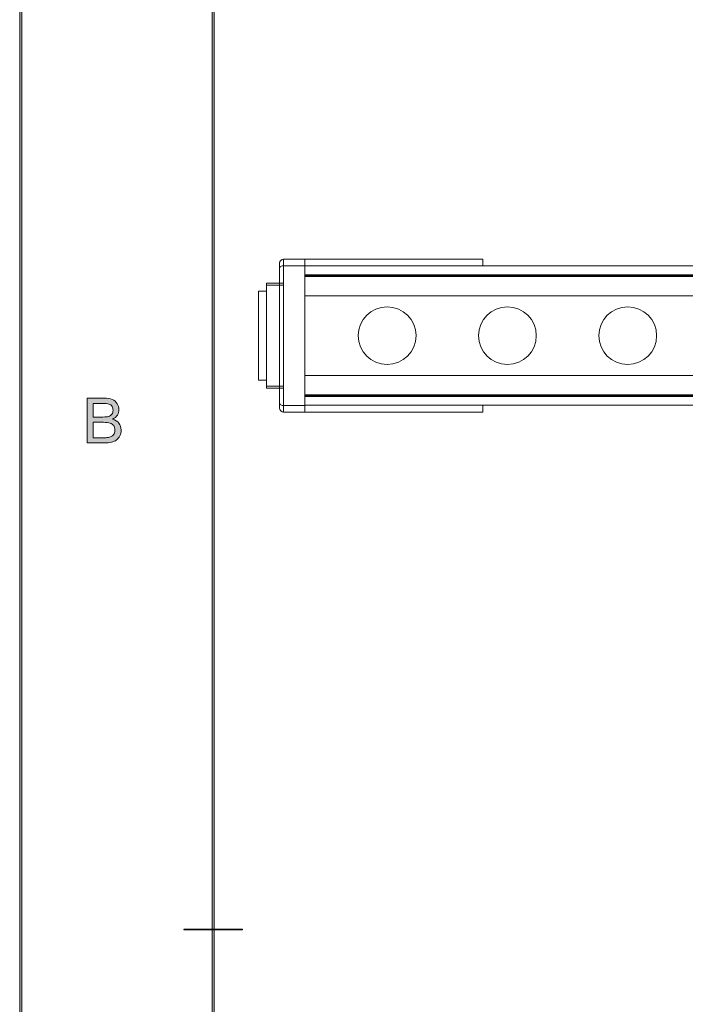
# Model space of a CAD drawing. Header units: inches. Extents: x 0.54 to 10.46, y 0.74 to 7.76.
# Tile 2 of 78: x 0.54 to 1.69, y 2.45 to 4.16. Entities that reach past the tile are written whole.
import ezdxf

# ---------------------------------------------------------------- set-up
doc = ezdxf.new("R2010")
doc.units = ezdxf.units.IN
doc.header["$MEASUREMENT"] = 0
doc.layers.add('BG', color=7, linetype='Continuous')
doc.layers.add('MCG-INT-4FT', color=7, linetype='Continuous')

# ---------------------------------------------------------------- blocks, each defined once
blk = doc.blocks.new('block 3')
at = {"layer": 'BG', "true_color": 0xffffff}
h = blk.add_hatch(color=7, dxfattribs=at)
h.dxf.hatch_style = 2
edge = h.paths.add_edge_path()
edge.add_spline(control_points=[(10.296, 0.9061), (10.296, 0.9061), (0.8711, 0.9061), (0.8711, 0.9061), (0.8702, 0.9061), (0.8694, 0.9069), (0.8694, 0.9079), (0.8694, 0.9079), (0.8694, 7.5922), (0.8694, 7.5922), (0.8694, 7.5931), (0.8702, 7.5939), (0.8711, 7.5939), (0.8711, 7.5939), (10.296, 7.5939), (10.296, 7.5939), (10.297, 7.5939), (10.2977, 7.5931), (10.2977, 7.5922), (10.2977, 7.5922), (10.2977, 0.9079), (10.2977, 0.9079), (10.2977, 0.9069), (10.297, 0.9061), (10.296, 0.9061)], knot_values=[0, 0, 0, 0, 1, 1, 1, 2, 2, 2, 3, 3, 3, 4, 4, 4, 5, 5, 5, 6, 6, 6, 7, 7, 7, 8, 8, 8, 8], degree=3, periodic=1)
h.paths.add_polyline_path([(0.8729, 0.9096), (10.2943, 0.9096), (10.2943, 7.5904), (0.8729, 7.5904)])
at = {"layer": 'BG', "lineweight": 0}
blk.add_lwpolyline([(0.8729, 0.9096), (10.2943, 0.9096), (10.2943, 7.5904), (0.8729, 7.5904), (0.8729, 0.9096)], dxfattribs=at)
blk.add_open_spline([(10.296, 0.9061), (10.296, 0.9061), (0.8711, 0.9061), (0.8711, 0.9061), (0.8702, 0.9061), (0.8694, 0.9069), (0.8694, 0.9079), (0.8694, 0.9079), (0.8694, 7.5922), (0.8694, 7.5922), (0.8694, 7.5931), (0.8702, 7.5939), (0.8711, 7.5939), (0.8711, 7.5939), (10.296, 7.5939), (10.296, 7.5939), (10.297, 7.5939), (10.2977, 7.5931), (10.2977, 7.5922), (10.2977, 7.5922), (10.2977, 0.9079), (10.2977, 0.9079), (10.2977, 0.9069), (10.297, 0.9061), (10.296, 0.9061)], degree=3, knots=[0, 0, 0, 0, 1, 1, 1, 2, 2, 2, 3, 3, 3, 4, 4, 4, 5, 5, 5, 6, 6, 6, 7, 7, 7, 8, 8, 8, 8], dxfattribs=at)
blk = doc.blocks.new('block 2')
at = {"layer": 'BG'}
blk.add_blockref('block 3', (0, 0), dxfattribs=at)
blk = doc.blocks.new('block 9')
at = {"layer": 'BG', "true_color": 0xffffff}
h = blk.add_hatch(color=7, dxfattribs=at)
h.dxf.hatch_style = 2
edge = h.paths.add_edge_path()
edge.add_spline(control_points=[(0.9213, 2.5782), (0.9213, 2.5782), (0.821, 2.5782), (0.821, 2.5782), (0.8206, 2.5782), (0.8203, 2.5785), (0.8203, 2.5789), (0.8203, 2.5793), (0.8206, 2.5796), (0.821, 2.5796), (0.821, 2.5796), (0.9213, 2.5796), (0.9213, 2.5796), (0.9216, 2.5796), (0.9219, 2.5793), (0.9219, 2.5789), (0.9219, 2.5785), (0.9216, 2.5782), (0.9213, 2.5782)], knot_values=[0, 0, 0, 0, 1, 1, 1, 2, 2, 2, 3, 3, 3, 4, 4, 4, 5, 5, 5, 6, 6, 6, 6], degree=3, periodic=1)
at = {"layer": 'BG', "lineweight": 0}
blk.add_open_spline([(0.9213, 2.5782), (0.9213, 2.5782), (0.821, 2.5782), (0.821, 2.5782), (0.8206, 2.5782), (0.8203, 2.5785), (0.8203, 2.5789), (0.8203, 2.5793), (0.8206, 2.5796), (0.821, 2.5796), (0.821, 2.5796), (0.9213, 2.5796), (0.9213, 2.5796), (0.9216, 2.5796), (0.9219, 2.5793), (0.9219, 2.5789), (0.9219, 2.5785), (0.9216, 2.5782), (0.9213, 2.5782)], degree=3, knots=[0, 0, 0, 0, 1, 1, 1, 2, 2, 2, 3, 3, 3, 4, 4, 4, 5, 5, 5, 6, 6, 6, 6], dxfattribs=at)
blk = doc.blocks.new('block 8')
at = {"layer": 'BG'}
blk.add_blockref('block 9', (0, 0), dxfattribs=at)
blk = doc.blocks.new('block 19')
at = {"layer": 'BG', "true_color": 0xffffff}
h = blk.add_hatch(color=7, dxfattribs=at)
h.dxf.hatch_style = 2
edge = h.paths.add_edge_path()
edge.add_spline(control_points=[(0.6524, 3.4236), (0.6524, 3.4236), (0.6524, 3.5014), (0.6524, 3.5014), (0.6524, 3.5014), (0.6816, 3.5014), (0.6816, 3.5014), (0.6875, 3.5014), (0.6923, 3.5006), (0.6959, 3.4991), (0.6995, 3.4975), (0.7023, 3.4951), (0.7043, 3.4918), (0.7064, 3.4885), (0.7074, 3.4851), (0.7074, 3.4815), (0.7074, 3.4782), (0.7065, 3.4751), (0.7047, 3.4721), (0.7029, 3.4692), (0.7001, 3.4668), (0.6965, 3.465), (0.7012, 3.4636), (0.7048, 3.4613), (0.7074, 3.458), (0.7099, 3.4546), (0.7112, 3.4507), (0.7112, 3.4462), (0.7112, 3.4425), (0.7104, 3.4391), (0.7088, 3.436), (0.7073, 3.4329), (0.7054, 3.4305), (0.7031, 3.4288), (0.7009, 3.427), (0.698, 3.4258), (0.6946, 3.4249), (0.6912, 3.424), (0.687, 3.4236), (0.6821, 3.4236), (0.6821, 3.4236), (0.6524, 3.4236), (0.6524, 3.4236)], knot_values=[0, 0, 0, 0, 1, 1, 1, 2, 2, 2, 3, 3, 3, 4, 4, 4, 5, 5, 5, 6, 6, 6, 7, 7, 7, 8, 8, 8, 9, 9, 9, 10, 10, 10, 11, 11, 11, 12, 12, 12, 13, 13, 13, 14, 14, 14, 14], degree=3, periodic=1)
edge = h.paths.add_edge_path()
edge.add_spline(control_points=[(0.6627, 3.4687), (0.6627, 3.4687), (0.6795, 3.4687), (0.6795, 3.4687), (0.6841, 3.4687), (0.6874, 3.469), (0.6893, 3.4696), (0.692, 3.4704), (0.6939, 3.4717), (0.6953, 3.4735), (0.6966, 3.4753), (0.6972, 3.4776), (0.6972, 3.4803), (0.6972, 3.4829), (0.6966, 3.4852), (0.6954, 3.4871), (0.6942, 3.4891), (0.6924, 3.4904), (0.6901, 3.4912), (0.6878, 3.4919), (0.6838, 3.4922), (0.6782, 3.4922), (0.6782, 3.4922), (0.6627, 3.4922), (0.6627, 3.4922), (0.6627, 3.4922), (0.6627, 3.4687), (0.6627, 3.4687)], knot_values=[0, 0, 0, 0, 1, 1, 1, 2, 2, 2, 3, 3, 3, 4, 4, 4, 5, 5, 5, 6, 6, 6, 7, 7, 7, 8, 8, 8, 9, 9, 9, 9], degree=3, periodic=1)
edge = h.paths.add_edge_path()
edge.add_spline(control_points=[(0.6627, 3.4328), (0.6627, 3.4328), (0.6821, 3.4328), (0.6821, 3.4328), (0.6854, 3.4328), (0.6877, 3.4329), (0.6891, 3.4332), (0.6914, 3.4336), (0.6934, 3.4343), (0.695, 3.4353), (0.6966, 3.4363), (0.6979, 3.4377), (0.6989, 3.4396), (0.7, 3.4415), (0.7005, 3.4437), (0.7005, 3.4462), (0.7005, 3.4491), (0.6997, 3.4516), (0.6983, 3.4537), (0.6968, 3.4559), (0.6947, 3.4574), (0.6921, 3.4582), (0.6894, 3.4591), (0.6856, 3.4595), (0.6807, 3.4595), (0.6807, 3.4595), (0.6627, 3.4595), (0.6627, 3.4595), (0.6627, 3.4595), (0.6627, 3.4328), (0.6627, 3.4328)], knot_values=[0, 0, 0, 0, 1, 1, 1, 2, 2, 2, 3, 3, 3, 4, 4, 4, 5, 5, 5, 6, 6, 6, 7, 7, 7, 8, 8, 8, 9, 9, 9, 10, 10, 10, 10], degree=3, periodic=1)
at = {"layer": 'BG', "lineweight": 0}
for points, knots in [([(0.6524, 3.4236), (0.6524, 3.4236), (0.6524, 3.5014), (0.6524, 3.5014), (0.6524, 3.5014), (0.6816, 3.5014), (0.6816, 3.5014), (0.6875, 3.5014), (0.6923, 3.5006), (0.6959, 3.4991), (0.6995, 3.4975), (0.7023, 3.4951), (0.7043, 3.4918), (0.7064, 3.4885), (0.7074, 3.4851), (0.7074, 3.4815), (0.7074, 3.4782), (0.7065, 3.4751), (0.7047, 3.4721), (0.7029, 3.4692), (0.7001, 3.4668), (0.6965, 3.465), (0.7012, 3.4636), (0.7048, 3.4613), (0.7074, 3.458), (0.7099, 3.4546), (0.7112, 3.4507), (0.7112, 3.4462), (0.7112, 3.4425), (0.7104, 3.4391), (0.7088, 3.436), (0.7073, 3.4329), (0.7054, 3.4305), (0.7031, 3.4288), (0.7009, 3.427), (0.698, 3.4258), (0.6946, 3.4249), (0.6912, 3.424), (0.687, 3.4236), (0.6821, 3.4236), (0.6821, 3.4236), (0.6524, 3.4236), (0.6524, 3.4236)], [0, 0, 0, 0, 1, 1, 1, 2, 2, 2, 3, 3, 3, 4, 4, 4, 5, 5, 5, 6, 6, 6, 7, 7, 7, 8, 8, 8, 9, 9, 9, 10, 10, 10, 11, 11, 11, 12, 12, 12, 13, 13, 13, 14, 14, 14, 14]), ([(0.6627, 3.4687), (0.6627, 3.4687), (0.6795, 3.4687), (0.6795, 3.4687), (0.6841, 3.4687), (0.6874, 3.469), (0.6893, 3.4696), (0.692, 3.4704), (0.6939, 3.4717), (0.6953, 3.4735), (0.6966, 3.4753), (0.6972, 3.4776), (0.6972, 3.4803), (0.6972, 3.4829), (0.6966, 3.4852), (0.6954, 3.4871), (0.6942, 3.4891), (0.6924, 3.4904), (0.6901, 3.4912), (0.6878, 3.4919), (0.6838, 3.4922), (0.6782, 3.4922), (0.6782, 3.4922), (0.6627, 3.4922), (0.6627, 3.4922), (0.6627, 3.4922), (0.6627, 3.4687), (0.6627, 3.4687)], [0, 0, 0, 0, 1, 1, 1, 2, 2, 2, 3, 3, 3, 4, 4, 4, 5, 5, 5, 6, 6, 6, 7, 7, 7, 8, 8, 8, 9, 9, 9, 9]), ([(0.6627, 3.4328), (0.6627, 3.4328), (0.6821, 3.4328), (0.6821, 3.4328), (0.6854, 3.4328), (0.6877, 3.4329), (0.6891, 3.4332), (0.6914, 3.4336), (0.6934, 3.4343), (0.695, 3.4353), (0.6966, 3.4363), (0.6979, 3.4377), (0.6989, 3.4396), (0.7, 3.4415), (0.7005, 3.4437), (0.7005, 3.4462), (0.7005, 3.4491), (0.6997, 3.4516), (0.6983, 3.4537), (0.6968, 3.4559), (0.6947, 3.4574), (0.6921, 3.4582), (0.6894, 3.4591), (0.6856, 3.4595), (0.6807, 3.4595), (0.6807, 3.4595), (0.6627, 3.4595), (0.6627, 3.4595), (0.6627, 3.4595), (0.6627, 3.4328), (0.6627, 3.4328)], [0, 0, 0, 0, 1, 1, 1, 2, 2, 2, 3, 3, 3, 4, 4, 4, 5, 5, 5, 6, 6, 6, 7, 7, 7, 8, 8, 8, 9, 9, 9, 10, 10, 10, 10])]:
    blk.add_open_spline(points, degree=3, knots=knots, dxfattribs=at)
blk = doc.blocks.new('block 18')
at = {"layer": 'BG'}
blk.add_blockref('block 19', (0, 0), dxfattribs=at)
blk = doc.blocks.new('block 69')
at = {"layer": 'BG', "true_color": 0xffffff}
h = blk.add_hatch(color=7, dxfattribs=at)
h.dxf.hatch_style = 2
edge = h.paths.add_edge_path()
edge.add_spline(control_points=[(10.4631, 0.739), (10.4631, 0.739), (0.5369, 0.739), (0.5369, 0.739), (0.5359, 0.739), (0.5352, 0.7398), (0.5352, 0.7407), (0.5352, 0.7407), (0.5352, 7.7593), (0.5352, 7.7593), (0.5352, 7.7602), (0.5359, 7.761), (0.5369, 7.761), (0.5369, 7.761), (10.4631, 7.761), (10.4631, 7.761), (10.4641, 7.761), (10.4648, 7.7602), (10.4648, 7.7593), (10.4648, 7.7593), (10.4648, 0.7407), (10.4648, 0.7407), (10.4648, 0.7398), (10.4641, 0.739), (10.4631, 0.739)], knot_values=[0, 0, 0, 0, 1, 1, 1, 2, 2, 2, 3, 3, 3, 4, 4, 4, 5, 5, 5, 6, 6, 6, 7, 7, 7, 8, 8, 8, 8], degree=3, periodic=1)
h.paths.add_polyline_path([(0.5386, 0.7425), (10.4614, 0.7425), (10.4614, 7.7575), (0.5386, 7.7575)])
at = {"layer": 'BG', "lineweight": 0}
blk.add_lwpolyline([(0.5386, 0.7425), (10.4614, 0.7425), (10.4614, 7.7575), (0.5386, 7.7575), (0.5386, 0.7425)], dxfattribs=at)
blk.add_open_spline([(10.4631, 0.739), (10.4631, 0.739), (0.5369, 0.739), (0.5369, 0.739), (0.5359, 0.739), (0.5352, 0.7398), (0.5352, 0.7407), (0.5352, 0.7407), (0.5352, 7.7593), (0.5352, 7.7593), (0.5352, 7.7602), (0.5359, 7.761), (0.5369, 7.761), (0.5369, 7.761), (10.4631, 7.761), (10.4631, 7.761), (10.4641, 7.761), (10.4648, 7.7602), (10.4648, 7.7593), (10.4648, 7.7593), (10.4648, 0.7407), (10.4648, 0.7407), (10.4648, 0.7398), (10.4641, 0.739), (10.4631, 0.739)], degree=3, knots=[0, 0, 0, 0, 1, 1, 1, 2, 2, 2, 3, 3, 3, 4, 4, 4, 5, 5, 5, 6, 6, 6, 7, 7, 7, 8, 8, 8, 8], dxfattribs=at)
blk = doc.blocks.new('block 68')
at = {"layer": 'BG'}
blk.add_blockref('block 69', (0, 0), dxfattribs=at)
blk = doc.blocks.new('block 1390')
at = {"layer": 'MCG-INT-4FT', "color": 7, "lineweight": 5, "true_color": 0xffffff}
blk.add_lwpolyline([(1.0298, 3.7137), (8.8761, 3.7137)], dxfattribs=at)
blk = doc.blocks.new('block 1392')
at = {"layer": 'MCG-INT-4FT', "color": 7, "lineweight": 5, "true_color": 0xffffff}
blk.add_lwpolyline([(1.0298, 3.5063), (8.8761, 3.5063)], dxfattribs=at)
blk = doc.blocks.new('block 1579')
at = {"layer": 'MCG-INT-4FT', "color": 7, "lineweight": 5, "true_color": 0xffffff}
blk.add_lwpolyline([(0.9932, 3.7314), (0.9932, 3.4886)], dxfattribs=at)
blk = doc.blocks.new('block 1580')
at = {"layer": 'MCG-INT-4FT', "color": 7, "lineweight": 5, "true_color": 0xffffff}
blk.add_lwpolyline([(0.9932, 3.4886), (0.9918, 3.4887), (0.9905, 3.4889), (0.9893, 3.4893), (0.9883, 3.4897), (0.9874, 3.4903), (0.9868, 3.4909), (0.9864, 3.4916), (0.9863, 3.4923)], dxfattribs=at)
blk = doc.blocks.new('block 1581')
at = {"layer": 'MCG-INT-4FT', "color": 7, "lineweight": 5, "true_color": 0xffffff}
blk.add_lwpolyline([(0.9863, 3.4923), (0.9863, 3.7277)], dxfattribs=at)
blk = doc.blocks.new('block 1582')
at = {"layer": 'MCG-INT-4FT', "color": 7, "lineweight": 5, "true_color": 0xffffff}
blk.add_lwpolyline([(0.9932, 3.7314), (0.9918, 3.7313), (0.9905, 3.7311), (0.9893, 3.7307), (0.9883, 3.7303), (0.9874, 3.7297), (0.9868, 3.7291), (0.9864, 3.7284), (0.9863, 3.7277)], dxfattribs=at)
blk = doc.blocks.new('block 1583')
at = {"layer": 'MCG-INT-4FT', "color": 7, "lineweight": 5, "true_color": 0xffffff}
blk.add_lwpolyline([(1.0298, 3.4886), (1.0298, 3.7314)], dxfattribs=at)
blk = doc.blocks.new('block 1584')
at = {"layer": 'MCG-INT-4FT', "color": 7, "lineweight": 5, "true_color": 0xffffff}
blk.add_lwpolyline([(0.9932, 3.4886), (1.0298, 3.4886)], dxfattribs=at)
blk = doc.blocks.new('block 1585')
at = {"layer": 'MCG-INT-4FT', "color": 7, "lineweight": 5, "true_color": 0xffffff}
blk.add_lwpolyline([(1.0298, 3.7314), (0.9932, 3.7314)], dxfattribs=at)
blk = doc.blocks.new('block 1586')
at = {"layer": 'MCG-INT-4FT', "color": 7, "lineweight": 5, "true_color": 0xffffff}
blk.add_open_spline([(0.9932, 3.7427), (0.9894, 3.7427), (0.9863, 3.7396), (0.9863, 3.7358)], degree=3, dxfattribs=at)
blk = doc.blocks.new('block 1587')
at = {"layer": 'MCG-INT-4FT', "color": 7, "lineweight": 5, "true_color": 0xffffff}
blk.add_lwpolyline([(0.9932, 3.7427), (0.9932, 3.7314)], dxfattribs=at)
blk = doc.blocks.new('block 1588')
at = {"layer": 'MCG-INT-4FT', "color": 7, "lineweight": 5, "true_color": 0xffffff}
blk.add_lwpolyline([(0.9863, 3.7277), (0.9863, 3.7358)], dxfattribs=at)
blk = doc.blocks.new('block 1589')
at = {"layer": 'MCG-INT-4FT', "color": 7, "lineweight": 5, "true_color": 0xffffff}
blk.add_lwpolyline([(0.9932, 3.4886), (0.9932, 3.4773)], dxfattribs=at)
blk = doc.blocks.new('block 1590')
at = {"layer": 'MCG-INT-4FT', "color": 7, "lineweight": 5, "true_color": 0xffffff}
blk.add_open_spline([(0.9863, 3.4842), (0.9863, 3.4804), (0.9894, 3.4773), (0.9932, 3.4773)], degree=3, dxfattribs=at)
blk = doc.blocks.new('block 1591')
at = {"layer": 'MCG-INT-4FT', "color": 7, "lineweight": 5, "true_color": 0xffffff}
blk.add_lwpolyline([(0.9863, 3.4842), (0.9863, 3.4923)], dxfattribs=at)
blk = doc.blocks.new('block 1592')
at = {"layer": 'MCG-INT-4FT', "color": 7, "lineweight": 5, "true_color": 0xffffff}
blk.add_lwpolyline([(0.9932, 3.7427), (1.0298, 3.7427)], dxfattribs=at)
blk = doc.blocks.new('block 1593')
at = {"layer": 'MCG-INT-4FT', "color": 7, "lineweight": 5, "true_color": 0xffffff}
blk.add_lwpolyline([(1.0298, 3.7427), (1.0298, 3.7314)], dxfattribs=at)
blk = doc.blocks.new('block 1594')
at = {"layer": 'MCG-INT-4FT', "color": 7, "lineweight": 5, "true_color": 0xffffff}
blk.add_lwpolyline([(1.0298, 3.4773), (0.9932, 3.4773)], dxfattribs=at)
blk = doc.blocks.new('block 1595')
at = {"layer": 'MCG-INT-4FT', "color": 7, "lineweight": 5, "true_color": 0xffffff}
blk.add_lwpolyline([(1.0298, 3.4886), (1.0298, 3.4773)], dxfattribs=at)
blk = doc.blocks.new('block 1596')
at = {"layer": 'MCG-INT-4FT', "color": 7, "lineweight": 5, "true_color": 0xffffff}
blk.add_lwpolyline([(1.3388, 3.731), (1.3388, 3.7427)], dxfattribs=at)
blk = doc.blocks.new('block 1597')
at = {"layer": 'MCG-INT-4FT', "color": 7, "lineweight": 5, "true_color": 0xffffff}
blk.add_lwpolyline([(1.3388, 3.7427), (1.0298, 3.7427)], dxfattribs=at)
blk = doc.blocks.new('block 1598')
at = {"layer": 'MCG-INT-4FT', "color": 7, "lineweight": 5, "true_color": 0xffffff}
blk.add_lwpolyline([(1.3388, 3.489), (1.3388, 3.4773)], dxfattribs=at)
blk = doc.blocks.new('block 1599')
at = {"layer": 'MCG-INT-4FT', "color": 7, "lineweight": 5, "true_color": 0xffffff}
blk.add_lwpolyline([(1.3388, 3.4773), (1.0298, 3.4773)], dxfattribs=at)
blk = doc.blocks.new('block 1601')
at = {"layer": 'MCG-INT-4FT', "color": 7, "lineweight": 5, "true_color": 0xffffff}
blk.add_lwpolyline([(8.8761, 3.7137), (1.0298, 3.7137)], dxfattribs=at)
blk = doc.blocks.new('block 1602')
at = {"layer": 'MCG-INT-4FT', "color": 7, "lineweight": 5, "true_color": 0xffffff}
blk.add_lwpolyline([(1.0298, 3.5063), (8.8761, 3.5063)], dxfattribs=at)
blk = doc.blocks.new('block 1604')
at = {"layer": 'MCG-INT-4FT', "color": 7, "lineweight": 5, "true_color": 0xffffff}
blk.add_lwpolyline([(1.0298, 3.731), (8.8761, 3.731)], dxfattribs=at)
blk = doc.blocks.new('block 1607')
at = {"layer": 'MCG-INT-4FT', "color": 7, "lineweight": 5, "true_color": 0xffffff}
blk.add_lwpolyline([(8.8761, 3.489), (1.0298, 3.489)], dxfattribs=at)
blk = doc.blocks.new('block 1608')
at = {"layer": 'MCG-INT-4FT', "color": 8, "lineweight": 5, "true_color": 0x808080}
blk.add_lwpolyline([(1.0298, 3.5074), (8.8761, 3.5074)], dxfattribs=at)
blk = doc.blocks.new('block 1610')
at = {"layer": 'MCG-INT-4FT', "color": 8, "lineweight": 5, "true_color": 0x808080}
blk.add_lwpolyline([(1.0298, 3.7126), (8.8761, 3.7126)], dxfattribs=at)
blk = doc.blocks.new('block 1612')
at = {"layer": 'MCG-INT-4FT', "color": 8, "lineweight": 5, "true_color": 0x808080}
blk.add_lwpolyline([(1.0298, 3.7155), (8.8761, 3.7155)], dxfattribs=at)
blk = doc.blocks.new('block 1615')
at = {"layer": 'MCG-INT-4FT', "color": 8, "lineweight": 5, "true_color": 0x808080}
blk.add_lwpolyline([(8.8761, 3.5044), (1.0298, 3.5044)], dxfattribs=at)
blk = doc.blocks.new('block 2036')
at = {"layer": 'MCG-INT-4FT', "color": 7, "lineweight": 5, "true_color": 0xffffff}
blk.add_lwpolyline([(0.9932, 3.6979), (0.9635, 3.6979)], dxfattribs=at)
blk = doc.blocks.new('block 2037')
at = {"layer": 'MCG-INT-4FT', "color": 7, "lineweight": 5, "true_color": 0xffffff}
blk.add_lwpolyline([(0.9635, 3.5221), (0.9932, 3.5221)], dxfattribs=at)
blk = doc.blocks.new('block 2038')
at = {"layer": 'MCG-INT-4FT', "color": 7, "lineweight": 5, "true_color": 0xffffff}
blk.add_lwpolyline([(0.9635, 3.6979), (0.9635, 3.5221)], dxfattribs=at)
blk = doc.blocks.new('block 2039')
at = {"layer": 'MCG-INT-4FT', "color": 7, "lineweight": 5, "true_color": 0xffffff}
blk.add_lwpolyline([(0.9635, 3.5186), (0.9932, 3.5186)], dxfattribs=at)
blk = doc.blocks.new('block 2040')
at = {"layer": 'MCG-INT-4FT', "color": 7, "lineweight": 5, "true_color": 0xffffff}
blk.add_lwpolyline([(0.9635, 3.5221), (0.9635, 3.5186)], dxfattribs=at)
blk = doc.blocks.new('block 2041')
at = {"layer": 'MCG-INT-4FT', "color": 7, "lineweight": 5, "true_color": 0xffffff}
blk.add_lwpolyline([(0.9635, 3.7014), (0.9635, 3.6979)], dxfattribs=at)
blk = doc.blocks.new('block 2042')
at = {"layer": 'MCG-INT-4FT', "color": 7, "lineweight": 5, "true_color": 0xffffff}
blk.add_lwpolyline([(0.9932, 3.7014), (0.9635, 3.7014)], dxfattribs=at)
blk = doc.blocks.new('block 2043')
at = {"layer": 'MCG-INT-4FT', "color": 7, "lineweight": 5, "true_color": 0xffffff}
blk.add_lwpolyline([(0.9496, 3.5995), (0.9496, 3.6205)], dxfattribs=at)
blk = doc.blocks.new('block 2044')
at = {"layer": 'MCG-INT-4FT', "color": 7, "lineweight": 5, "true_color": 0xffffff}
blk.add_lwpolyline([(0.9496, 3.5326), (0.9496, 3.5995)], dxfattribs=at)
blk = doc.blocks.new('block 2045')
at = {"layer": 'MCG-INT-4FT', "color": 7, "lineweight": 5, "true_color": 0xffffff}
blk.add_lwpolyline([(0.9496, 3.6205), (0.9496, 3.6874)], dxfattribs=at)
blk = doc.blocks.new('block 2046')
at = {"layer": 'MCG-INT-4FT', "color": 7, "lineweight": 5, "true_color": 0xffffff}
blk.add_lwpolyline([(0.9496, 3.5326), (0.9635, 3.5326)], dxfattribs=at)
blk = doc.blocks.new('block 2047')
at = {"layer": 'MCG-INT-4FT', "color": 7, "lineweight": 5, "true_color": 0xffffff}
blk.add_lwpolyline([(0.9496, 3.6874), (0.9635, 3.6874)], dxfattribs=at)
blk = doc.blocks.new('block 2538')
at = {"layer": 'MCG-INT-4FT', "color": 7, "lineweight": 5, "true_color": 0xffffff}
blk.add_lwpolyline([(1.0298, 3.6791), (8.8761, 3.6791)], dxfattribs=at)
blk = doc.blocks.new('block 2541')
at = {"layer": 'MCG-INT-4FT', "color": 7, "lineweight": 5, "true_color": 0xffffff}
blk.add_lwpolyline([(8.8761, 3.5409), (1.0298, 3.5409)], dxfattribs=at)
blk = doc.blocks.new('block 2547')
at = {"layer": 'MCG-INT-4FT', "color": 7, "lineweight": 5, "true_color": 0xffffff}
blk.add_open_spline([(1.5404, 3.61), (1.5404, 3.6377), (1.5628, 3.6601), (1.5905, 3.6601), (1.6182, 3.6601), (1.6406, 3.6377), (1.6406, 3.61), (1.6406, 3.5823), (1.6182, 3.5599), (1.5905, 3.5599), (1.5628, 3.5599), (1.5404, 3.5823), (1.5404, 3.61), (1.5404, 3.61), (1.5404, 3.61), (1.5404, 3.61)], degree=3, knots=[0, 0, 0, 0, 1, 1, 1, 2, 2, 2, 3, 3, 3, 4, 4, 4, 5, 5, 5, 5], dxfattribs=at)
blk = doc.blocks.new('block 2548')
at = {"layer": 'MCG-INT-4FT', "color": 7, "lineweight": 5, "true_color": 0xffffff}
blk.add_open_spline([(1.3316, 3.61), (1.3316, 3.6377), (1.354, 3.6601), (1.3817, 3.6601), (1.4094, 3.6601), (1.4318, 3.6377), (1.4318, 3.61), (1.4318, 3.5823), (1.4094, 3.5599), (1.3817, 3.5599), (1.354, 3.5599), (1.3316, 3.5823), (1.3316, 3.61), (1.3316, 3.61), (1.3316, 3.61), (1.3316, 3.61)], degree=3, knots=[0, 0, 0, 0, 1, 1, 1, 2, 2, 2, 3, 3, 3, 4, 4, 4, 5, 5, 5, 5], dxfattribs=at)
blk = doc.blocks.new('block 2549')
at = {"layer": 'MCG-INT-4FT', "color": 7, "lineweight": 5, "true_color": 0xffffff}
blk.add_open_spline([(1.1228, 3.61), (1.1228, 3.6377), (1.1452, 3.6601), (1.1729, 3.6601), (1.2006, 3.6601), (1.223, 3.6377), (1.223, 3.61), (1.223, 3.5823), (1.2006, 3.5599), (1.1729, 3.5599), (1.1452, 3.5599), (1.1228, 3.5823), (1.1228, 3.61), (1.1228, 3.61), (1.1228, 3.61), (1.1228, 3.61)], degree=3, knots=[0, 0, 0, 0, 1, 1, 1, 2, 2, 2, 3, 3, 3, 4, 4, 4, 5, 5, 5, 5], dxfattribs=at)

msp = doc.modelspace()

# ---------------------------------------------------------------- block references
at = {"layer": 'BG'}
for name in ['block 68', 'block 2', 'block 18', 'block 8']:
    msp.add_blockref(name, (0, 0), dxfattribs=at)
at = {"layer": 'MCG-INT-4FT'}
for name in ['block 1586', 'block 1588', 'block 1582', 'block 1581', 'block 1587', 'block 1592', 'block 1579', 'block 1585', 'block 1593', 'block 1597', 'block 1583', 'block 1604', 'block 1596', 'block 1612', 'block 1390', 'block 1601', 'block 1610', 'block 2041', 'block 2042', 'block 2036', 'block 2038', 'block 2045', 'block 2047', 'block 2538', 'block 2549', 'block 2548', 'block 2547', 'block 2043', 'block 2044', 'block 2541', 'block 2046', 'block 2037', 'block 2040', 'block 2039', 'block 1608', 'block 1392', 'block 1602', 'block 1580', 'block 1591', 'block 1584', 'block 1589', 'block 1615', 'block 1607', 'block 1595', 'block 1598', 'block 1590', 'block 1594', 'block 1599']:
    msp.add_blockref(name, (0, 0), dxfattribs=at)

doc.saveas('drawing.dxf')
